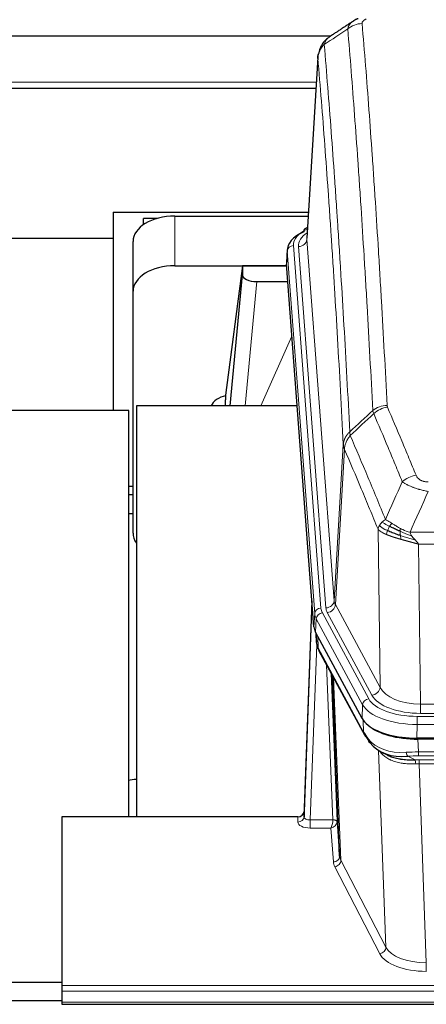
# Model space of a CAD drawing. Header units: inches. Extents: x 0 to 23760, y -13 to 16800.
# Tile 84 of 209: x 2780 to 2974, y 13548 to 14018. Entities that reach past the tile are written whole.
import ezdxf

# ---------------------------------------------------------------- set-up
doc = ezdxf.new("R2010")
doc.units = ezdxf.units.IN
doc.layers.add('254', color=7, linetype='Continuous', true_color=0xffffff)

msp = doc.modelspace()

# ---------------------------------------------------------------- linework, layer by layer
at = {"layer": '254', "color": 2, "linetype": 'Continuous', "lineweight": 25}
for p, q in [((2928.28, 14010.483), (2767.5, 14010.483)), ((2922.29, 14000.551), (2917.039, 13913.915)), ((2921.393, 13985.483), (2752.809, 13985.483)), ((2824.305, 13926.31), (2824.305, 13913.789)), ((2824.305, 13926.31), (2917.792, 13926.31)), ((2853.861, 13924.514), (2917.684, 13924.514)), ((2845.363, 13923.36), (2838.808, 13923.36)), ((2838.808, 13920.355), (2838.808, 13923.36)), ((2917.351, 13919.058), (2916.408, 13918.622)), ((2824.305, 13913.789), (2774.806, 13913.789)), ((2824.305, 13913.789), (2824.305, 13831.498)), ((2833.861, 13888.538), (2833.861, 13912.34)), ((2907.661, 13908.565), (2907.28, 13902.282)), ((2853.861, 13900.712), (2907.348, 13900.712)), ((2886.171, 13900.623), (2878.123, 13838.837)), ((2907.355, 13900.623), (2886.171, 13900.623)), ((2886.171, 13900.623), (2886.171, 13896.392)), ((2920.403, 13728.045), (2907.286, 13901.499)), ((2880.261, 13833.735), (2886.171, 13896.392)), ((2893.145, 13893.172), (2907.915, 13893.172)), ((2833.861, 13772.884), (2833.861, 13888.538)), ((2878.123, 13838.83), (2878.123, 13838.837)), ((2878.123, 13838.83), (2878.123, 13836.645)), ((2831.804, 13831.497), (2774.806, 13831.497)), ((2831.804, 13637.167), (2831.804, 13831.497)), ((2912.412, 13833.735), (2835.468, 13833.735)), ((2835.468, 13833.735), (2835.468, 13637.168)), ((2833.865, 13795.125), (2831.806, 13795.125)), ((2833.865, 13791.127), (2831.806, 13791.127)), ((2831.839, 13782.247), (2833.875, 13782.247)), ((2919.467, 13740.427), (2915.709, 13639.788)), ((2915.698, 13637.251), (2919.387, 13736.033)), ((2943.442, 13684.253), (2921.188, 13725.468)), ((2921.316, 13725.231), (2921.679, 13720.429)), ((2921.672, 13720.543), (2921.502, 13724.887)), ((2921.672, 13720.543), (2921.679, 13720.429)), ((2922.817, 13716.633), (2944.564, 13676.358)), ((2932.723, 13618.423), (2929.296, 13704.633)), ((3186.011, 13674.815), (2969.604, 13674.815)), ((3185.419, 13674.334), (2970.196, 13674.334)), ((2952.705, 13668.182), (2955.449, 13666.795)), ((2799.808, 13637.166), (2799.808, 13556.532)), ((2912.71, 13637.166), (2799.808, 13637.166)), ((2915.709, 13639.788), (2915.698, 13637.251)), ((2931.495, 13635.041), (2932.723, 13618.423)), ((2485.804, 13558.142), (2799.805, 13558.142)), ((2799.808, 13556.532), (2799.808, 13553.798)), ((2799.808, 13553.798), (2799.808, 13548.55)), ((2799.823, 13549.226), (2485.308, 13549.226)), ((2799.808, 13548.55), (2799.808, 13547.534)), ((2799.808, 13547.534), (3356.808, 13547.534))]:
    msp.add_line(p, q, dxfattribs=at)
at = {"layer": '254', "color": 110, "linetype": 'Continuous', "lineweight": 13}
for p, q in [((2922.292, 13999.929), (2917.044, 13913.34)), ((2752.809, 13988.483), (2921.566, 13988.483)), ((2853.861, 13900.712), (2853.861, 13924.514)), ((2910.66, 13910.348), (2923.771, 13736.988)), ((2913.052, 13909.913), (2926.118, 13737.14)), ((2917.044, 13913.34), (2930.11, 13740.567)), ((2907.666, 13907.778), (2907.286, 13901.499)), ((2920.777, 13734.418), (2907.666, 13907.778)), ((2893.145, 13893.172), (2887.538, 13833.736)), ((2894.95, 13833.736), (2909.891, 13867.05)), ((2930.11, 13740.567), (2934.487, 13815.243)), ((2935.043, 13812.91), (2930.691, 13738.658)), ((2952.043, 13699.115), (2951.086, 13774.765)), ((2966.405, 13773.319), (3189.21, 13773.319)), ((3185.098, 13767.575), (2970.518, 13767.575)), ((2970.518, 13767.575), (2971.486, 13691.08)), ((2930.691, 13738.658), (2952.043, 13699.115)), ((2920.403, 13728.045), (2920.777, 13734.418)), ((2921.561, 13731.84), (2921.188, 13725.468)), ((2943.735, 13690.775), (2921.561, 13731.84)), ((2924.468, 13734.697), (2946.642, 13693.631)), ((2948.168, 13695.306), (2926.816, 13734.849)), ((2921.318, 13725.227), (2921.672, 13720.543)), ((2922.239, 13723.521), (2922.458, 13717.963)), ((2921.822, 13719.571), (2918.691, 13635.72)), ((2922.458, 13717.963), (2944.205, 13677.688)), ((2929.497, 13635.806), (2926.475, 13709.858)), ((2928.602, 13705.918), (2931.495, 13635.041)), ((2929.841, 13703.623), (2933.309, 13616.412)), ((2943.442, 13684.253), (2943.735, 13690.775)), ((2971.486, 13691.08), (3184.129, 13691.08)), ((2971.486, 13686.666), (2971.486, 13691.08)), ((2969.897, 13685.242), (3185.718, 13685.242)), ((2969.897, 13681.337), (2969.897, 13685.242)), ((3184.129, 13686.666), (2971.486, 13686.666)), ((2944.205, 13677.688), (2944.028, 13683.324)), ((2969.897, 13681.337), (2969.604, 13674.815)), ((3185.718, 13681.337), (2969.897, 13681.337)), ((2970.196, 13674.334), (2970.387, 13668.243)), ((2954.794, 13574.798), (2951.358, 13668.937)), ((2965.363, 13666.149), (2968.816, 13664.404)), ((2970.387, 13666.377), (2970.387, 13668.243)), ((2970.387, 13668.243), (3185.228, 13668.243)), ((3185.228, 13666.377), (2970.387, 13666.377)), ((2970.729, 13662.569), (2970.729, 13664.435)), ((2970.729, 13664.435), (3184.886, 13664.435)), ((2970.729, 13662.569), (2974.203, 13567.394)), ((3184.886, 13662.569), (2970.729, 13662.569)), ((2912.7, 13634.719), (2912.71, 13637.166)), ((2918.691, 13635.72), (2918.691, 13631.804)), ((2918.691, 13635.72), (2929.496, 13635.72)), ((2918.691, 13631.804), (2928.533, 13631.804)), ((2929.727, 13615.656), (2928.533, 13631.804)), ((2951.885, 13571.734), (2930.4, 13613.349)), ((2933.309, 13616.412), (2954.794, 13574.798)), ((2974.203, 13567.394), (2974.203, 13563.293)), ((2799.808, 13556.532), (3356.808, 13556.532)), ((2799.808, 13553.798), (3356.808, 13553.798)), ((2799.808, 13548.55), (3356.808, 13548.55))]:
    msp.add_line(p, q, dxfattribs=at)
for centre, major_axis, ratio, start_param, end_param in [((2943.482, 14007.535), (-9.964, -0.842), 0.9013977, 4.6363308, 5.3961502), ((2934.68, 13910.722), (-24.034, 0.016), 0.461198, 5.4992389, 6.318352), ((2937.071, 13910.287), (-24.034, 0.016), 0.461198, 5.6862399, 6.318352), ((2917.665, 13915.899), (1.258, -2.724), 0.6272114, 2.6666598, 3.1415983), ((2910.66, 13907.687), (2.991, 0.226), 0.8864705, 1.5038552, 3.0222916), ((2913.052, 13913.461), (3.989, 0.302), 0.8864705, 4.6454478, 6.1638843), ((2955.441, 13825.614), (-9.987, -0.512), 0.8285973, 4.6699673, 5.4273767), ((2955.628, 13824.823), (-9.188, -3.948), 0.8056434, 4.3791539, 5.1247913), ((2969.289, 13792.361), (-9.245, -3.812), 0.7933159, 4.3962573, 5.1392153), ((2926.118, 13740.688), (3.989, 0.302), 0.8864705, 4.6454478, 6.1638843), ((2950.136, 13741.079), (20.038, 0.241), 0.4621297, 3.1708089, 3.3799603), ((2919.387, 13733.881), (0.214, 6.443), 0.0117452, 0.5090713, 1.2305416), ((2922.385, 13735.942), (2.998, -0.112), 0.4302668, 3.1576572, 3.7226285), ((2923.771, 13734.327), (2.991, 0.226), 0.8864705, 1.5038552, 3.0222916), ((2947.789, 13737.378), (24.033, 0.005), 0.4611335, 3.1763491, 3.3855005), ((2950.136, 13737.531), (24.033, 0.005), 0.4611335, 3.1763491, 3.3855005), ((2926.816, 13738.397), (3.52, 1.9), 0.8606628, 4.2773553, 5.7957917), ((2947.789, 13734.717), (-27.028, 0.171), 0.4605352, 0.0378207, 0.2469722), ((2924.468, 13732.036), (2.64, 1.425), 0.8606628, 1.1357626, 2.6541991), ((2949.467, 13700.754), (-27.538, 20.422), 0.1820481, 0.3394749, 0.3714551), ((2926.336, 13718.534), (3.52, 1.9), 0.8606628, 2.7414655, 3.1415888), ((2948.168, 13698.854), (3.52, 1.9), 0.8606628, 4.2773553, 5.7957917), ((2971.407, 13701.687), (-20.002, 0.126), 0.5302672, 0.2567917, 1.5781041), ((2946.642, 13690.97), (2.64, 1.425), 0.8606628, 1.1357626, 2.6541991), ((2969.949, 13696.339), (24.02, 0.03), 0.4619935, 3.3853572, 4.7096668), ((2971.407, 13698.139), (-24.002, 0.049), 0.477994, 0.2537759, 1.5750883), ((2969.949, 13693.678), (-27.018, 0.111), 0.4567867, 0.246464, 1.5707737), ((2948.084, 13678.258), (3.52, 1.9), 0.8606628, 2.7414655, 3.1415888), ((2970.133, 13689.626), (25.329, 12.681), 0.6929209, 3.2824386, 4.1662755), ((2971.036, 13660.809), (-27.015, 0.091), 0.2751837, 4.7373543, 4.9581852), ((2965.363, 13669.984), (-0.368, 3.983), 0.2964475, 2.0527062, 2.8396422), ((2971.036, 13656.973), (-23.017, 0.318), 0.4083138, 4.7462544, 4.9670852), ((2971.518, 13654.622), (-24.025, 0.387), 0.4081205, 4.7518285, 4.8316761), ((2968.816, 13660.568), (0.131, -3.998), 0.1099517, 2.0830946, 2.8518059), ((2971.518, 13650.787), (-20.023, 0.877), 0.5868265, 4.777515, 4.8573626), ((2912.7, 13637.342), (-3, 0.013), 0.8746179, 1.5745081, 3.1116779), ((2918.703, 13637.342), (3.004, 0.138), 0.5390598, 3.1127167, 4.683513), ((2918.703, 13634.719), (6.003, 0.008), 0.4854373, 3.1388974, 4.7096937), ((2928.533, 13634.428), (0.506, 2.997), 0.2740591, 3.694004, 5.2037138), ((2928.533, 13634.428), (2.669, 1.608), 0.8008031, 4.262859, 5.7725688), ((2928.497, 13635.775), (-1.001, 0.011), 0.9036684, 3.0924533, 3.1882188), ((2929.496, 13634.859), (1.996, -0.13), 0.4297663, 0.0674602, 1.5988341), ((2929.497, 13634.945), (1.998, 0.082), 0.4302193, 0.0160628, 1.553239), ((2928.497, 13634.914), (2.996, 0.15), 0.8842153, 6.1784612, 6.2742266), ((2929.727, 13618.28), (-2.992, -0.221), 0.8740585, 1.5062672, 3.1117425), ((2952.726, 13618.677), (-20.016, 0.121), 0.4848834, 0.0387668, 0.248091), ((2952.726, 13616.054), (-23.014, 0.002), 0.4845187, 0.0358431, 0.2451673), ((2930.4, 13615.973), (-2.666, -1.376), 0.8484453, 1.1579292, 2.76165), ((2951.885, 13574.358), (-2.666, -1.376), 0.8484453, 1.1579292, 2.76165), ((2974.209, 13574.444), (23.012, 0.004), 0.4845836, 3.3866449, 4.7120269), ((2974.209, 13577.067), (-20.013, 0.104), 0.483363, 0.2476114, 1.5729934)]:
    msp.add_ellipse(centre, major_axis=major_axis, ratio=ratio, start_param=start_param, end_param=end_param, dxfattribs=at)
at = {"layer": '254', "color": 2, "linetype": 'Continuous', "lineweight": 25}
for centre, major_axis, ratio, start_param, end_param in [((2853.861, 13912.34), (-20, 0), 0.608706, 4.712389, 6.2831853), ((2934.68, 13908.061), (-27.03, 0.194), 0.4633579, 5.502135, 6.3212481), ((2917.665, 13915.899), (1.258, -2.724), 0.6272114, 3.1415983, 4.0254232), ((2853.861, 13888.538), (-20, 0), 0.608706, 4.712389, 6.2831853), ((2893.198, 13896.416), (7.027, 0.031), 0.4617281, 3.1395348, 4.7027345), ((2881.002, 13831.656), (-10.208, 0), 0.7029015, 4.9983373, 5.9892938), ((2881.002, 13640.261), (-10.152, 515.138), 0.0020796, 5.097366, 5.10347), ((2853.861, 13772.884), (-20, 0), 0.608706, 0, 0.4035719), ((2947.424, 13728.485), (27.037, 0.006), 0.4611335, 3.1763491, 3.3855005), ((2949.467, 13700.754), (-27.174, 22.247), 0.2659535, 0.2482951, 0.2802753), ((2948.317, 13730.03), (26.161, 11.46), 0.4493681, 3.0159633, 3.1613144), ((2926.17, 13718.854), (3.584, 1.776), 0.8816114, 2.7716102, 3.1419462), ((2969.662, 13687.299), (27.023, 0.034), 0.4619935, 3.3853572, 3.670307), ((2969.662, 13687.299), (27.023, 0.034), 0.4619935, 3.670307, 4.7096668), ((2970.222, 13686.809), (27.01, 0.015), 0.4618579, 3.6271853, 4.7111791), ((2971.036, 13660.809), (-27.355, 20.182), 0.1876908, 0.3765826, 0.5974134), ((2948.084, 13678.258), (3.52, 1.9), 0.8606628, 3.1415888, 3.5094104), ((2968.34, 13657.946), (-23.434, 19.972), 0.1471226, 0.3626514, 0.5834823), ((2949.86, 13675.577), (3.195, 2.407), 0.6715965, 2.6043549, 3.391291), ((2970.133, 13689.626), (23.359, 16.381), 0.7286412, 3.1732971, 4.057134), ((2912.711, 13639.879), (3, 0.002), 0.9042699, 4.7116987, 6.2488686)]:
    msp.add_ellipse(centre, major_axis=major_axis, ratio=ratio, start_param=start_param, end_param=end_param, dxfattribs=at)
for points, degree in [([(2941.51, 14018.832), (2940.148, 14018.529), (2939.159, 14017.599)], 2), ([(2939.089, 14017.625), (2933.46, 14013.904), (2927.838, 14010.194)], 2), ([(2922.586, 13717.078), (2922.696, 13716.856), (2922.817, 13716.633)], 2), ([(2831.598, 13654.665), (2832.838, 13654.883), (2834.083, 13655.086), (2835.329, 13655.272)], 3)]:
    msp.add_open_spline(points, degree=degree, dxfattribs=at)
at = {"layer": '254', "color": 110, "linetype": 'Continuous', "lineweight": 13}
for points, knots in [([(2943.482, 14016.555), (2943.474, 14016.657), (2943.476, 14016.759), (2943.493, 14016.887), (2943.497, 14016.912), (2943.507, 14016.963), (2943.513, 14016.988), (2943.532, 14017.064), (2943.547, 14017.115), (2943.602, 14017.265), (2943.651, 14017.363), (2943.771, 14017.558), (2943.843, 14017.654), (2943.97, 14017.795), (2944.015, 14017.842), (2944.087, 14017.912), (2944.112, 14017.935), (2944.163, 14017.981), (2944.189, 14018.003), (2944.324, 14018.116), (2944.442, 14018.204), (2944.698, 14018.372), (2944.836, 14018.453), (2945.131, 14018.609), (2945.288, 14018.684), (2945.454, 14018.757)], [0, 0, 0, 0, 0.125, 0.125, 0.15625, 0.15625, 0.1875, 0.1875, 0.25, 0.25, 0.375, 0.375, 0.5, 0.5, 0.5625, 0.5625, 0.59375, 0.59375, 0.625, 0.625, 0.75, 0.75, 0.875, 0.875, 1, 1, 1, 1]), ([(2936.599, 14013.966), (2936.635, 14014.21), (2936.689, 14014.449), (2936.777, 14014.74), (2936.795, 14014.797), (2936.835, 14014.912), (2936.856, 14014.969), (2936.922, 14015.139), (2936.97, 14015.25), (2937.126, 14015.578), (2937.368, 14016), (2937.675, 14016.392), (2937.931, 14016.674), (2938.043, 14016.79), (2938.162, 14016.902), (2938.21, 14016.946), (2938.234, 14016.969), (2938.307, 14017.035), (2938.357, 14017.078), (2938.611, 14017.293), (2938.83, 14017.455), (2939.071, 14017.613), (2939.08, 14017.619), (2939.089, 14017.625)], [0, 0, 0, 0, 0.1656246, 0.1656246, 0.2070308, 0.2070308, 0.2484369, 0.2484369, 0.3312492, 0.3312492, 0.4968738, 0.6624984, 0.6624984, 0.7453108, 0.7660138, 0.7660138, 0.7867169, 0.7867169, 0.8281231, 0.8281231, 0.9937477, 0.9937477, 1, 1, 1, 1]), ([(2948.573, 13831.527), (2948.135, 13840.096), (2947.243, 13856.995), (2946.321, 13873.417), (2945.618, 13885.556), (2945.382, 13889.572), (2944.906, 13897.546), (2944.666, 13901.503), (2943.939, 13913.284), (2943.448, 13921.016), (2942.823, 13930.53), (2942.698, 13932.425), (2942.446, 13936.199), (2942.067, 13941.837), (2941.684, 13947.404), (2940.913, 13958.446), (2939.869, 13972.918), (2938.259, 13993.879), (2937.157, 14007.353), (2936.599, 14013.966)], [0, 0, 0, 0, 0.125, 0.25, 0.25, 0.3125, 0.3125, 0.375, 0.375, 0.5, 0.5, 0.53125, 0.53125, 0.5625, 0.625, 0.625, 0.75, 0.875, 1, 1, 1, 1]), ([(2943.482, 14016.555), (2944.04, 14009.935), (2945.14, 13996.445), (2946.748, 13975.46), (2947.79, 13960.971), (2948.561, 13949.917), (2948.943, 13944.343), (2949.322, 13938.698), (2949.573, 13934.92), (2949.698, 13933.023), (2950.322, 13923.498), (2950.813, 13915.757), (2951.538, 13903.961), (2951.778, 13900), (2952.254, 13892.017), (2952.49, 13887.996), (2953.192, 13875.843), (2954.113, 13859.401), (2955.003, 13842.482), (2955.441, 13833.904)], [0, 0, 0, 0, 0.125, 0.25, 0.375, 0.375, 0.4375, 0.46875, 0.46875, 0.5, 0.5, 0.625, 0.625, 0.6875, 0.6875, 0.75, 0.75, 0.875, 1, 1, 1, 1]), ([(2925.347, 14006.545), (2925.476, 14007.07), (2925.655, 14007.559), (2926.111, 14008.457), (2926.389, 14008.866), (2926.876, 14009.412), (2927.051, 14009.583), (2927.417, 14009.897), (2927.607, 14010.041), (2927.808, 14010.173)], [0, 0, 0, 0, 0.335226, 0.335226, 0.6704519, 0.6704519, 0.8380649, 0.8380649, 1, 1, 1, 1]), ([(2922.292, 13999.929), (2922.321, 14000.535), (2922.411, 14001.141), (2922.634, 14002.034), (2922.723, 14002.329), (2922.929, 14002.911), (2923.046, 14003.198), (2923.308, 14003.762), (2923.452, 14004.039), (2923.766, 14004.58), (2923.936, 14004.845), (2924.3, 14005.358), (2924.494, 14005.608), (2924.904, 14006.09), (2925.121, 14006.322), (2925.347, 14006.545)], [0, 0, 0, 0, 0.25, 0.25, 0.375, 0.375, 0.5, 0.5, 0.625, 0.625, 0.75, 0.75, 0.875, 0.875, 1, 1, 1, 1]), ([(2925.347, 14006.545), (2925.919, 13999.854), (2927.046, 13986.212), (2928.691, 13964.97), (2929.758, 13950.291), (2930.546, 13939.088), (2930.937, 13933.437), (2931.389, 13926.76), (2931.581, 13923.88), (2931.709, 13921.956), (2931.773, 13920.992), (2932.092, 13916.162), (2932.472, 13910.319), (2932.91, 13903.419), (2933.096, 13900.444), (2933.22, 13898.456), (2933.282, 13897.461), (2933.838, 13888.483), (2934.811, 13872.275), (2936.222, 13847.223), (2937.13, 13830.027), (2937.576, 13821.305)], [0, 0, 0, 0, 0.125, 0.25, 0.375, 0.375, 0.4375, 0.46875, 0.484375, 0.484375, 0.5, 0.5, 0.5625, 0.59375, 0.609375, 0.609375, 0.625, 0.625, 0.75, 0.875, 1, 1, 1, 1]), ([(2934.487, 13815.243), (2934.042, 13823.938), (2933.136, 13841.079), (2931.729, 13866.054), (2930.759, 13882.211), (2930.205, 13891.162), (2930.143, 13892.154), (2930.019, 13894.136), (2929.833, 13897.102), (2929.397, 13903.981), (2929.018, 13909.807), (2928.7, 13914.622), (2928.636, 13915.583), (2928.509, 13917.501), (2928.317, 13920.373), (2927.866, 13927.03), (2927.476, 13932.664), (2926.69, 13943.835), (2925.627, 13958.471), (2923.986, 13979.652), (2922.862, 13993.257), (2922.292, 13999.929)], [0, 0, 0, 0, 0.125, 0.25, 0.375, 0.375, 0.390625, 0.390625, 0.40625, 0.4375, 0.5, 0.5, 0.515625, 0.515625, 0.53125, 0.5625, 0.625, 0.625, 0.75, 0.875, 1, 1, 1, 1]), ([(2962.709, 13797.459), (2961.574, 13800.218), (2960.437, 13802.965), (2958.162, 13808.438), (2957.023, 13811.163), (2953.604, 13819.304), (2951.32, 13824.686), (2949.032, 13830.022)], [0, 0, 0, 0, 0.25, 0.25, 0.5, 0.5, 1, 1, 1, 1]), ([(2955.628, 13833.109), (2955.572, 13833.239), (2955.529, 13833.371), (2955.466, 13833.636), (2955.448, 13833.769), (2955.441, 13833.904)], [0, 0, 0, 0, 0.5, 0.5, 1, 1, 1, 1]), ([(2955.628, 13833.109), (2957.914, 13827.768), (2960.195, 13822.381), (2963.61, 13814.233), (2964.748, 13811.506), (2967.02, 13806.028), (2968.155, 13803.278), (2969.289, 13800.517)], [0, 0, 0, 0, 0.5, 0.5, 0.75, 0.75, 1, 1, 1, 1]), ([(2934.487, 13815.243), (2934.488, 13815.258), (2934.49, 13815.288), (2934.493, 13815.333), (2934.496, 13815.378), (2934.5, 13815.423), (2934.503, 13815.467), (2934.507, 13815.512), (2934.512, 13815.557), (2934.516, 13815.602), (2934.521, 13815.647), (2934.526, 13815.691), (2934.532, 13815.736), (2934.537, 13815.781), (2934.543, 13815.825), (2934.549, 13815.87), (2934.556, 13815.914), (2934.562, 13815.959), (2934.569, 13816.004), (2934.576, 13816.048), (2934.583, 13816.093), (2934.591, 13816.137), (2934.599, 13816.181), (2934.607, 13816.226), (2934.615, 13816.27), (2934.624, 13816.315), (2934.633, 13816.359), (2934.642, 13816.403), (2934.651, 13816.447), (2934.661, 13816.492), (2934.671, 13816.536), (2934.681, 13816.58), (2934.691, 13816.624), (2934.702, 13816.668), (2934.713, 13816.712), (2934.724, 13816.756), (2934.735, 13816.8), (2934.747, 13816.843), (2934.759, 13816.887), (2934.771, 13816.931), (2934.783, 13816.975), (2934.796, 13817.018), (2934.809, 13817.062), (2934.822, 13817.105), (2934.835, 13817.149), (2934.849, 13817.192), (2934.863, 13817.236), (2934.877, 13817.279), (2934.891, 13817.322), (2934.906, 13817.365), (2934.921, 13817.409), (2934.936, 13817.452), (2934.951, 13817.495), (2934.967, 13817.538), (2934.982, 13817.58), (2934.998, 13817.623), (2935.015, 13817.666), (2935.031, 13817.709), (2935.048, 13817.751), (2935.065, 13817.794), (2935.082, 13817.836), (2935.1, 13817.879), (2935.117, 13817.921), (2935.135, 13817.963), (2935.153, 13818.005), (2935.172, 13818.048), (2935.191, 13818.09), (2935.209, 13818.132), (2935.229, 13818.173), (2935.248, 13818.215), (2935.268, 13818.257), (2935.287, 13818.299), (2935.307, 13818.34), (2935.328, 13818.382), (2935.348, 13818.423), (2935.369, 13818.464), (2935.396, 13818.517), (2935.43, 13818.583), (2935.471, 13818.659), (2935.512, 13818.736), (2935.555, 13818.812), (2935.598, 13818.888), (2935.642, 13818.963), (2935.687, 13819.039), (2935.733, 13819.114), (2935.779, 13819.188), (2935.826, 13819.262), (2935.874, 13819.336), (2935.923, 13819.41), (2935.972, 13819.483), (2936.022, 13819.556), (2936.073, 13819.629), (2936.125, 13819.701), (2936.177, 13819.772), (2936.23, 13819.844), (2936.284, 13819.915), (2936.339, 13819.985), (2936.394, 13820.055), (2936.45, 13820.125), (2936.507, 13820.195), (2936.565, 13820.264), (2936.623, 13820.332), (2936.682, 13820.4), (2936.741, 13820.468), (2936.802, 13820.535), (2936.863, 13820.602), (2936.924, 13820.668), (2936.986, 13820.734), (2937.049, 13820.799), (2937.113, 13820.864), (2937.177, 13820.929), (2937.242, 13820.993), (2937.308, 13821.056), (2937.374, 13821.119), (2937.441, 13821.182), (2937.508, 13821.244), (2937.554, 13821.285), (2937.576, 13821.305)], [0, 0, 0, 0, 0.0066687, 0.0133374, 0.0200061, 0.0266746, 0.0333432, 0.0400116, 0.0466801, 0.0533484, 0.0600168, 0.066685, 0.0733532, 0.0800214, 0.0866895, 0.0933575, 0.1000255, 0.1066935, 0.1133614, 0.1200292, 0.126697, 0.1333647, 0.1400324, 0.1467001, 0.1533676, 0.1600352, 0.1667026, 0.1733701, 0.1800374, 0.1867047, 0.193372, 0.2000392, 0.2067064, 0.2133735, 0.2200405, 0.2267075, 0.2333745, 0.2400414, 0.2467082, 0.253375, 0.2600418, 0.2667085, 0.2733751, 0.2800417, 0.2867082, 0.2933747, 0.3000412, 0.3067075, 0.3133739, 0.3200401, 0.3267064, 0.3333725, 0.3400387, 0.3467047, 0.3533708, 0.3600367, 0.3667026, 0.3733685, 0.3800343, 0.3867001, 0.3933658, 0.4000315, 0.4066971, 0.4133626, 0.4200281, 0.4266936, 0.433359, 0.4400243, 0.4466896, 0.4533549, 0.4600201, 0.4666852, 0.4733503, 0.4800154, 0.4866804, 0.4933453, 0.5000102, 0.5125098, 0.5250093, 0.5375088, 0.5500082, 0.5625077, 0.5750071, 0.5875066, 0.600006, 0.6125054, 0.6250049, 0.6375043, 0.6500037, 0.6625032, 0.6750026, 0.6875021, 0.7000016, 0.7125011, 0.7250006, 0.7375001, 0.7499997, 0.7624993, 0.7749989, 0.7874985, 0.7999982, 0.812498, 0.8249977, 0.8374975, 0.8499974, 0.8624973, 0.8749972, 0.8874972, 0.8999973, 0.9124974, 0.9249976, 0.9374978, 0.9499981, 0.9624985, 0.9749989, 0.9874994, 1, 1, 1, 1]), ([(2937.788, 13819.568), (2937.713, 13819.862), (2937.671, 13820.164), (2937.613, 13820.754), (2937.597, 13821.042), (2937.576, 13821.305)], [0, 0, 0, 0, 0.5, 0.5, 1, 1, 1, 1]), ([(2935.043, 13812.91), (2935.065, 13813.493), (2935.142, 13814.081), (2935.406, 13815.247), (2935.592, 13815.826), (2936.063, 13816.958), (2936.348, 13817.511), (2937.007, 13818.574), (2937.38, 13819.085), (2937.788, 13819.568)], [0, 0, 0, 0, 0.25, 0.25, 0.5, 0.5, 0.75, 0.75, 1, 1, 1, 1]), ([(2937.788, 13819.568), (2940.611, 13813.013), (2943.426, 13806.389), (2947.64, 13796.349), (2949.043, 13792.985), (2951.845, 13786.224), (2953.244, 13782.826), (2954.642, 13779.411)], [0, 0, 0, 0, 0.5, 0.5, 0.75, 0.75, 1, 1, 1, 1]), ([(2935.043, 13812.91), (2935.038, 13812.922), (2935.028, 13812.948), (2935.013, 13812.986), (2934.998, 13813.025), (2934.982, 13813.064), (2934.967, 13813.104), (2934.952, 13813.145), (2934.936, 13813.186), (2934.921, 13813.228), (2934.906, 13813.27), (2934.89, 13813.313), (2934.875, 13813.357), (2934.859, 13813.402), (2934.844, 13813.447), (2934.829, 13813.492), (2934.814, 13813.538), (2934.799, 13813.585), (2934.784, 13813.633), (2934.769, 13813.681), (2934.755, 13813.73), (2934.74, 13813.779), (2934.726, 13813.829), (2934.712, 13813.879), (2934.698, 13813.931), (2934.684, 13813.982), (2934.671, 13814.035), (2934.65, 13814.119), (2934.624, 13814.231), (2934.596, 13814.369), (2934.572, 13814.496), (2934.553, 13814.613), (2934.537, 13814.72), (2934.524, 13814.817), (2934.514, 13814.904), (2934.506, 13814.981), (2934.5, 13815.048), (2934.496, 13815.105), (2934.492, 13815.152), (2934.49, 13815.189), (2934.488, 13815.216), (2934.487, 13815.233), (2934.487, 13815.241), (2934.487, 13815.243)], [0, 0, 0, 0, 0.0155037, 0.0313049, 0.0474035, 0.0637997, 0.0804935, 0.097485, 0.1147743, 0.1323613, 0.1502462, 0.1684289, 0.1869096, 0.2056883, 0.224765, 0.2441397, 0.2638126, 0.2837835, 0.3040527, 0.32462, 0.3454856, 0.3666494, 0.3881116, 0.409872, 0.4319308, 0.454288, 0.4769435, 0.4998975, 0.5635611, 0.6228928, 0.6778927, 0.7285606, 0.7748966, 0.8169007, 0.8545729, 0.8879131, 0.9169214, 0.9415977, 0.9619421, 0.9779545, 0.989635, 0.9969835, 1, 1, 1, 1]), ([(2951.086, 13774.765), (2949.755, 13778.006), (2948.423, 13781.231), (2945.755, 13787.651), (2944.419, 13790.846), (2940.409, 13800.382), (2937.729, 13806.677), (2935.043, 13812.91)], [0, 0, 0, 0, 0.25, 0.25, 0.5, 0.5, 1, 1, 1, 1]), ([(2975.136, 13792.799), (2974.802, 13792.859), (2974.468, 13792.923), (2973.805, 13793.056), (2973.477, 13793.126), (2972.501, 13793.343), (2971.864, 13793.499), (2971.161, 13793.688), (2971.083, 13793.709), (2970.928, 13793.752), (2970.85, 13793.774), (2970.619, 13793.839), (2970.466, 13793.883), (2970.011, 13794.016), (2969.416, 13794.199), (2968.844, 13794.391), (2968.422, 13794.538), (2968.214, 13794.612), (2968.008, 13794.688), (2967.872, 13794.738), (2967.804, 13794.764), (2967.199, 13794.994), (2966.691, 13795.204), (2965.971, 13795.528), (2965.739, 13795.637), (2965.4, 13795.803), (2965.289, 13795.859), (2965.071, 13795.971), (2964.963, 13796.027), (2964.436, 13796.309), (2964.048, 13796.536), (2963.333, 13796.995), (2963.007, 13797.226), (2962.709, 13797.459)], [0, 0, 0, 0, 0.0625, 0.0625, 0.125, 0.125, 0.25, 0.25, 0.265625, 0.265625, 0.28125, 0.28125, 0.3125, 0.3125, 0.375, 0.4375, 0.4375, 0.46875, 0.484375, 0.484375, 0.5, 0.5, 0.625, 0.625, 0.6875, 0.6875, 0.71875, 0.71875, 0.75, 0.75, 0.875, 0.875, 1, 1, 1, 1]), ([(2975.136, 13797.362), (2974.954, 13797.362), (2974.771, 13797.367), (2974.408, 13797.386), (2974.228, 13797.4), (2973.872, 13797.438), (2973.697, 13797.462), (2973.35, 13797.52), (2973.179, 13797.555), (2972.968, 13797.605), (2972.926, 13797.615), (2972.843, 13797.637), (2972.718, 13797.67), (2972.597, 13797.705), (2972.358, 13797.78), (2972.05, 13797.889), (2971.763, 13798.016), (2971.59, 13798.101), (2971.555, 13798.119), (2971.487, 13798.154), (2971.454, 13798.172), (2971.354, 13798.226), (2971.289, 13798.263), (2971.099, 13798.376), (2970.98, 13798.454), (2970.753, 13798.617), (2970.646, 13798.701), (2970.443, 13798.874), (2970.348, 13798.962), (2970.235, 13799.076), (2970.213, 13799.099), (2970.169, 13799.146), (2970.147, 13799.169), (2970.083, 13799.239), (2970.042, 13799.286), (2969.924, 13799.427), (2969.85, 13799.523), (2969.713, 13799.716), (2969.65, 13799.814), (2969.473, 13800.111), (2969.373, 13800.312), (2969.289, 13800.517)], [0, 0, 0, 0, 0.0625, 0.0625, 0.125, 0.125, 0.1875, 0.1875, 0.25, 0.25, 0.265625, 0.265625, 0.28125, 0.3125, 0.3125, 0.375, 0.4375, 0.4375, 0.453125, 0.453125, 0.46875, 0.46875, 0.5, 0.5, 0.5625, 0.5625, 0.625, 0.625, 0.6875, 0.6875, 0.703125, 0.703125, 0.71875, 0.71875, 0.75, 0.75, 0.8125, 0.8125, 0.875, 0.875, 1, 1, 1, 1]), ([(2951.725, 13776.478), (2951.881, 13776.753), (2952.061, 13777.025), (2952.465, 13777.556), (2952.69, 13777.815), (2952.935, 13778.066)], [0, 0, 0, 0, 0.5, 0.5, 1, 1, 1, 1]), ([(2952.935, 13778.066), (2953.181, 13778.31), (2953.448, 13778.546), (2954.018, 13778.996), (2954.322, 13779.21), (2954.642, 13779.411)], [0, 0, 0, 0, 0.5, 0.5, 1, 1, 1, 1]), ([(2956.593, 13776.135), (2956.222, 13776.323), (2955.865, 13776.506), (2954.505, 13777.211), (2953.634, 13777.684), (2952.935, 13778.066)], [0, 0, 0, 0, 0.25, 0.25, 1, 1, 1, 1]), ([(2957.818, 13777.516), (2957.519, 13777.709), (2957.228, 13777.898), (2956.102, 13778.618), (2955.335, 13779.084), (2954.642, 13779.411)], [0, 0, 0, 0, 0.25, 0.25, 1, 1, 1, 1]), ([(2951.086, 13774.765), (2951.143, 13775.051), (2951.225, 13775.338), (2951.438, 13775.911), (2951.57, 13776.196), (2951.725, 13776.478)], [0, 0, 0, 0, 0.5, 0.5, 1, 1, 1, 1]), ([(2955.117, 13772.217), (2955.106, 13772.222), (2955.083, 13772.231), (2955.048, 13772.246), (2955.012, 13772.261), (2954.976, 13772.277), (2954.94, 13772.292), (2954.904, 13772.308), (2954.867, 13772.324), (2954.829, 13772.34), (2954.792, 13772.357), (2954.754, 13772.373), (2954.715, 13772.39), (2954.676, 13772.407), (2954.637, 13772.425), (2954.598, 13772.442), (2954.558, 13772.46), (2954.518, 13772.478), (2954.477, 13772.497), (2954.437, 13772.515), (2954.396, 13772.534), (2954.354, 13772.553), (2954.313, 13772.572), (2954.271, 13772.592), (2954.229, 13772.611), (2954.186, 13772.631), (2954.144, 13772.651), (2954.101, 13772.672), (2954.057, 13772.693), (2954.014, 13772.713), (2953.97, 13772.735), (2953.926, 13772.756), (2953.882, 13772.778), (2953.838, 13772.8), (2953.794, 13772.822), (2953.749, 13772.844), (2953.704, 13772.867), (2953.659, 13772.89), (2953.614, 13772.913), (2953.569, 13772.936), (2953.523, 13772.96), (2953.478, 13772.984), (2953.432, 13773.008), (2953.387, 13773.033), (2953.341, 13773.058), (2953.295, 13773.083), (2953.249, 13773.108), (2953.203, 13773.133), (2953.157, 13773.159), (2953.11, 13773.185), (2953.064, 13773.211), (2953.018, 13773.238), (2952.972, 13773.265), (2952.925, 13773.292), (2952.879, 13773.319), (2952.833, 13773.347), (2952.787, 13773.375), (2952.741, 13773.403), (2952.695, 13773.432), (2952.649, 13773.461), (2952.603, 13773.49), (2952.557, 13773.519), (2952.511, 13773.549), (2952.466, 13773.578), (2952.42, 13773.609), (2952.375, 13773.639), (2952.33, 13773.67), (2952.285, 13773.701), (2952.24, 13773.732), (2952.195, 13773.764), (2952.151, 13773.796), (2952.107, 13773.828), (2952.063, 13773.86), (2952.019, 13773.893), (2951.976, 13773.926), (2951.933, 13773.959), (2951.89, 13773.993), (2951.847, 13774.027), (2951.805, 13774.061), (2951.763, 13774.095), (2951.722, 13774.13), (2951.681, 13774.165), (2951.64, 13774.2), (2951.6, 13774.236), (2951.56, 13774.272), (2951.52, 13774.308), (2951.481, 13774.344), (2951.443, 13774.381), (2951.404, 13774.418), (2951.367, 13774.456), (2951.33, 13774.493), (2951.293, 13774.531), (2951.257, 13774.57), (2951.222, 13774.608), (2951.187, 13774.647), (2951.152, 13774.686), (2951.119, 13774.725), (2951.097, 13774.752), (2951.086, 13774.765)], [0, 0, 0, 0, 0.0060657, 0.012223, 0.0184718, 0.0248123, 0.0312443, 0.0377679, 0.0443831, 0.0510899, 0.0578883, 0.0647782, 0.0717598, 0.0788329, 0.0859977, 0.093254, 0.1006019, 0.1080414, 0.1155725, 0.1231952, 0.1309095, 0.1387154, 0.1466129, 0.1546019, 0.1626826, 0.1708549, 0.1791188, 0.1874742, 0.1959213, 0.20446, 0.2130903, 0.2218121, 0.2306256, 0.2395307, 0.2485274, 0.2576156, 0.2667955, 0.276067, 0.2854301, 0.2948848, 0.3044311, 0.314069, 0.3237985, 0.3336196, 0.3435324, 0.3535367, 0.3636326, 0.3738202, 0.3840993, 0.3944701, 0.4049324, 0.4154864, 0.426132, 0.4368691, 0.4476979, 0.4586183, 0.4696303, 0.480734, 0.4919292, 0.503216, 0.5145945, 0.5260645, 0.5376262, 0.5492795, 0.5610244, 0.5728609, 0.584789, 0.5968087, 0.60892, 0.621123, 0.6334175, 0.6458037, 0.6582815, 0.6708509, 0.6835119, 0.6962645, 0.7091087, 0.7220445, 0.735072, 0.748191, 0.7614017, 0.774704, 0.7880979, 0.8015834, 0.8151605, 0.8288293, 0.8425896, 0.8564416, 0.8703852, 0.8844204, 0.8985472, 0.9127656, 0.9270756, 0.9414773, 0.9559705, 0.9705554, 0.9852319, 1, 1, 1, 1]), ([(2955.608, 13774.062), (2955.173, 13774.266), (2954.763, 13774.47), (2953.233, 13775.286), (2952.337, 13775.894), (2951.725, 13776.478)], [0, 0, 0, 0, 0.25, 0.25, 1, 1, 1, 1]), ([(2955.117, 13772.217), (2955.153, 13772.397), (2955.196, 13772.602), (2955.301, 13773.048), (2955.364, 13773.29), (2955.49, 13773.712), (2955.546, 13773.886), (2955.608, 13774.062)], [0, 0, 0, 0, 0.375, 0.375, 0.75, 0.75, 1, 1, 1, 1]), ([(2955.608, 13774.062), (2955.638, 13774.151), (2955.671, 13774.24), (2955.805, 13774.597), (2955.918, 13774.868), (2956.168, 13775.396), (2956.304, 13775.654), (2956.495, 13775.978), (2956.544, 13776.058), (2956.593, 13776.135)], [0, 0, 0, 0, 0.125, 0.125, 0.5, 0.5, 0.875, 0.875, 1, 1, 1, 1]), ([(2956.593, 13776.135), (2956.692, 13776.291), (2956.793, 13776.438), (2957.05, 13776.782), (2957.208, 13776.966), (2957.518, 13777.282), (2957.672, 13777.414), (2957.818, 13777.516)], [0, 0, 0, 0, 0.25, 0.25, 0.625, 0.625, 1, 1, 1, 1]), ([(2961.787, 13775.108), (2961.607, 13775.204), (2961.428, 13775.301), (2960.721, 13775.696), (2960.206, 13776.002), (2959.212, 13776.616), (2958.733, 13776.923), (2958.119, 13777.321), (2957.967, 13777.419), (2957.818, 13777.516)], [0, 0, 0, 0, 0.125, 0.125, 0.5, 0.5, 0.875, 0.875, 1, 1, 1, 1]), ([(2961.637, 13773.738), (2961.635, 13773.894), (2961.637, 13774.041), (2961.65, 13774.385), (2961.666, 13774.568), (2961.714, 13774.881), (2961.747, 13775.01), (2961.787, 13775.108)], [0, 0, 0, 0, 0.25, 0.25, 0.625, 0.625, 1, 1, 1, 1]), ([(2967.276, 13771.421), (2965.865, 13771.943), (2964.429, 13772.526), (2962.558, 13773.331), (2962.094, 13773.534), (2961.637, 13773.738)], [0, 0, 0, 0, 0.75, 0.75, 1, 1, 1, 1]), ([(2961.805, 13771.678), (2961.793, 13771.765), (2961.782, 13771.853), (2961.737, 13772.206), (2961.708, 13772.474), (2961.664, 13773), (2961.649, 13773.257), (2961.639, 13773.581), (2961.638, 13773.661), (2961.637, 13773.738)], [0, 0, 0, 0, 0.125, 0.125, 0.5, 0.5, 0.875, 0.875, 1, 1, 1, 1]), ([(2966.405, 13773.319), (2965.185, 13773.585), (2964.008, 13774.027), (2962.515, 13774.731), (2962.147, 13774.916), (2961.787, 13775.108)], [0, 0, 0, 0, 0.75, 0.75, 1, 1, 1, 1]), ([(2967.276, 13771.421), (2967.157, 13771.578), (2967.047, 13771.736), (2966.799, 13772.13), (2966.674, 13772.367), (2966.487, 13772.842), (2966.426, 13773.08), (2966.405, 13773.319)], [0, 0, 0, 0, 0.25, 0.25, 0.625, 0.625, 1, 1, 1, 1]), ([(2962.12, 13769.885), (2962.098, 13769.891), (2962.054, 13769.904), (2961.988, 13769.922), (2961.922, 13769.941), (2961.856, 13769.96), (2961.79, 13769.979), (2961.724, 13769.998), (2961.658, 13770.017), (2961.592, 13770.036), (2961.525, 13770.055), (2961.459, 13770.074), (2961.392, 13770.093), (2961.326, 13770.113), (2961.259, 13770.132), (2961.193, 13770.151), (2961.126, 13770.171), (2961.059, 13770.19), (2960.993, 13770.209), (2960.926, 13770.229), (2960.859, 13770.249), (2960.792, 13770.268), (2960.725, 13770.288), (2960.658, 13770.308), (2960.592, 13770.327), (2960.525, 13770.347), (2960.458, 13770.367), (2960.391, 13770.387), (2960.324, 13770.407), (2960.256, 13770.427), (2960.189, 13770.448), (2960.122, 13770.468), (2960.055, 13770.488), (2959.988, 13770.508), (2959.921, 13770.529), (2959.854, 13770.549), (2959.787, 13770.57), (2959.72, 13770.59), (2959.653, 13770.611), (2959.586, 13770.631), (2959.518, 13770.652), (2959.451, 13770.673), (2959.384, 13770.694), (2959.317, 13770.715), (2959.25, 13770.736), (2959.183, 13770.757), (2959.116, 13770.778), (2959.049, 13770.799), (2958.982, 13770.82), (2958.915, 13770.841), (2958.848, 13770.863), (2958.782, 13770.884), (2958.715, 13770.906), (2958.648, 13770.927), (2958.581, 13770.949), (2958.514, 13770.97), (2958.448, 13770.992), (2958.381, 13771.014), (2958.315, 13771.036), (2958.248, 13771.058), (2958.182, 13771.08), (2958.115, 13771.102), (2958.049, 13771.124), (2957.983, 13771.146), (2957.917, 13771.168), (2957.851, 13771.191), (2957.784, 13771.213), (2957.719, 13771.235), (2957.653, 13771.258), (2957.587, 13771.281), (2957.521, 13771.303), (2957.456, 13771.326), (2957.39, 13771.349), (2957.325, 13771.372), (2957.259, 13771.395), (2957.194, 13771.418), (2957.129, 13771.441), (2957.064, 13771.464), (2956.999, 13771.487), (2956.934, 13771.51), (2956.869, 13771.534), (2956.805, 13771.557), (2956.74, 13771.581), (2956.676, 13771.604), (2956.612, 13771.628), (2956.548, 13771.651), (2956.484, 13771.675), (2956.42, 13771.699), (2956.356, 13771.723), (2956.293, 13771.747), (2956.229, 13771.771), (2956.166, 13771.795), (2956.103, 13771.819), (2956.04, 13771.844), (2955.977, 13771.868), (2955.915, 13771.892), (2955.852, 13771.917), (2955.79, 13771.942), (2955.728, 13771.966), (2955.666, 13771.991), (2955.604, 13772.016), (2955.543, 13772.041), (2955.481, 13772.066), (2955.42, 13772.091), (2955.359, 13772.116), (2955.298, 13772.141), (2955.238, 13772.166), (2955.177, 13772.191), (2955.137, 13772.208), (2955.117, 13772.217)], [0, 0, 0, 0, 0.0082024, 0.0164263, 0.0246716, 0.0329384, 0.0412265, 0.0495362, 0.0578672, 0.0662198, 0.0745938, 0.0829892, 0.0914062, 0.0998446, 0.1083045, 0.1167859, 0.1252887, 0.1338131, 0.1423589, 0.1509263, 0.1595151, 0.1681255, 0.1767574, 0.1854108, 0.1940858, 0.2027822, 0.2115002, 0.2202398, 0.2290008, 0.2377835, 0.2465876, 0.2554134, 0.2642606, 0.2731295, 0.2820199, 0.2909319, 0.2998654, 0.3088206, 0.3177973, 0.3267956, 0.3358154, 0.3448569, 0.35392, 0.3630047, 0.3721109, 0.3812388, 0.3903883, 0.3995594, 0.4087522, 0.4179665, 0.4272025, 0.4364601, 0.4457393, 0.4550402, 0.4643627, 0.4737069, 0.4830727, 0.4924601, 0.5018692, 0.5113, 0.5207524, 0.5302265, 0.5397222, 0.5492397, 0.5587788, 0.5683395, 0.577922, 0.5875261, 0.5971519, 0.6067994, 0.6164686, 0.6261595, 0.6358721, 0.6456064, 0.6553624, 0.6651401, 0.6749395, 0.6847606, 0.6946034, 0.704468, 0.7143542, 0.7242622, 0.734192, 0.7441434, 0.7541166, 0.7641115, 0.7741282, 0.7841666, 0.7942268, 0.8043087, 0.8144123, 0.8245377, 0.8346848, 0.8448538, 0.8550444, 0.8652568, 0.875491, 0.885747, 0.8960247, 0.9063242, 0.9166455, 0.9269886, 0.9373534, 0.9477401, 0.9581485, 0.9685787, 0.9790306, 0.9895044, 1, 1, 1, 1]), ([(2962.12, 13769.885), (2962.087, 13770.056), (2962.048, 13770.253), (2961.966, 13770.685), (2961.923, 13770.92), (2961.856, 13771.333), (2961.83, 13771.504), (2961.805, 13771.678)], [0, 0, 0, 0, 0.375, 0.375, 0.75, 0.75, 1, 1, 1, 1]), ([(2968.947, 13769.523), (2967.174, 13770.027), (2965.345, 13770.558), (2962.971, 13771.299), (2962.383, 13771.487), (2961.805, 13771.678)], [0, 0, 0, 0, 0.75, 0.75, 1, 1, 1, 1]), ([(2970.518, 13767.575), (2970.496, 13767.582), (2970.451, 13767.594), (2970.385, 13767.613), (2970.318, 13767.632), (2970.252, 13767.651), (2970.185, 13767.67), (2970.118, 13767.689), (2970.051, 13767.708), (2969.984, 13767.726), (2969.917, 13767.745), (2969.85, 13767.764), (2969.782, 13767.783), (2969.715, 13767.802), (2969.647, 13767.821), (2969.579, 13767.84), (2969.512, 13767.859), (2969.444, 13767.878), (2969.376, 13767.897), (2969.308, 13767.916), (2969.24, 13767.935), (2969.171, 13767.953), (2969.103, 13767.972), (2969.034, 13767.991), (2968.966, 13768.01), (2968.897, 13768.029), (2968.828, 13768.048), (2968.76, 13768.067), (2968.691, 13768.086), (2968.622, 13768.105), (2968.553, 13768.124), (2968.484, 13768.143), (2968.414, 13768.162), (2968.345, 13768.181), (2968.276, 13768.2), (2968.206, 13768.219), (2968.136, 13768.238), (2968.067, 13768.257), (2967.997, 13768.276), (2967.927, 13768.295), (2967.857, 13768.314), (2967.787, 13768.333), (2967.717, 13768.352), (2967.647, 13768.371), (2967.577, 13768.39), (2967.507, 13768.41), (2967.436, 13768.429), (2967.366, 13768.448), (2967.295, 13768.467), (2967.225, 13768.486), (2967.154, 13768.505), (2967.084, 13768.524), (2967.013, 13768.544), (2966.942, 13768.563), (2966.871, 13768.582), (2966.8, 13768.601), (2966.729, 13768.62), (2966.658, 13768.64), (2966.587, 13768.659), (2966.516, 13768.678), (2966.445, 13768.697), (2966.374, 13768.717), (2966.302, 13768.736), (2966.231, 13768.755), (2966.159, 13768.774), (2966.088, 13768.794), (2966.016, 13768.813), (2965.945, 13768.833), (2965.873, 13768.852), (2965.802, 13768.871), (2965.73, 13768.891), (2965.658, 13768.91), (2965.586, 13768.93), (2965.515, 13768.949), (2965.443, 13768.968), (2965.371, 13768.988), (2965.299, 13769.007), (2965.227, 13769.027), (2965.155, 13769.047), (2965.083, 13769.066), (2965.011, 13769.086), (2964.939, 13769.105), (2964.867, 13769.125), (2964.795, 13769.144), (2964.722, 13769.164), (2964.65, 13769.184), (2964.578, 13769.203), (2964.506, 13769.223), (2964.433, 13769.243), (2964.361, 13769.263), (2964.289, 13769.282), (2964.217, 13769.302), (2964.144, 13769.322), (2964.072, 13769.342), (2964, 13769.362), (2963.927, 13769.381), (2963.855, 13769.401), (2963.783, 13769.421), (2963.71, 13769.441), (2963.638, 13769.461), (2963.565, 13769.481), (2963.493, 13769.501), (2963.421, 13769.521), (2963.348, 13769.541), (2963.276, 13769.561), (2963.204, 13769.581), (2963.131, 13769.601), (2963.059, 13769.621), (2962.987, 13769.642), (2962.914, 13769.662), (2962.842, 13769.682), (2962.77, 13769.702), (2962.697, 13769.722), (2962.625, 13769.743), (2962.553, 13769.763), (2962.481, 13769.783), (2962.409, 13769.803), (2962.336, 13769.824), (2962.264, 13769.844), (2962.192, 13769.865), (2962.144, 13769.878), (2962.12, 13769.885)], [0, 0, 0, 0, 0.007775, 0.0155603, 0.0233558, 0.0311618, 0.038978, 0.0468046, 0.0546416, 0.0624889, 0.0703466, 0.0782147, 0.0860931, 0.093982, 0.1018813, 0.109791, 0.1177112, 0.1256417, 0.1335828, 0.1415343, 0.1494962, 0.1574687, 0.1654516, 0.173445, 0.1814489, 0.1894634, 0.1974883, 0.2055238, 0.2135699, 0.2216264, 0.2296936, 0.2377713, 0.2458596, 0.2539585, 0.2620679, 0.270188, 0.2783187, 0.28646, 0.2946119, 0.3027745, 0.3109477, 0.3191316, 0.3273261, 0.3355314, 0.3437472, 0.3519738, 0.3602111, 0.3684591, 0.3767178, 0.3849872, 0.3932673, 0.4015582, 0.4098598, 0.4181722, 0.4264954, 0.4348293, 0.443174, 0.4515295, 0.4598958, 0.4682728, 0.4766607, 0.4850594, 0.493469, 0.5018893, 0.5103206, 0.5187626, 0.5272155, 0.5356793, 0.544154, 0.5526395, 0.561136, 0.5696433, 0.5781615, 0.5866906, 0.5952307, 0.6037817, 0.6123436, 0.6209165, 0.6295003, 0.638095, 0.6467007, 0.6553174, 0.6639451, 0.6725838, 0.6812334, 0.6898941, 0.6985657, 0.7072484, 0.7159421, 0.7246468, 0.7333625, 0.7420893, 0.7508272, 0.759576, 0.768336, 0.777107, 0.7858891, 0.7946823, 0.8034866, 0.812302, 0.8211284, 0.829966, 0.8388147, 0.8476746, 0.8565455, 0.8654276, 0.8743209, 0.8832252, 0.8921408, 0.9010675, 0.9100054, 0.9189544, 0.9279147, 0.9368861, 0.9458688, 0.9548626, 0.9638676, 0.9728839, 0.9819114, 0.9909501, 1, 1, 1, 1]), ([(2968.947, 13769.523), (2968.873, 13769.603), (2968.799, 13769.683), (2968.503, 13770.001), (2968.281, 13770.238), (2967.854, 13770.712), (2967.649, 13770.948), (2967.396, 13771.263), (2967.335, 13771.342), (2967.276, 13771.421)], [0, 0, 0, 0, 0.125, 0.125, 0.5, 0.5, 0.875, 0.875, 1, 1, 1, 1]), ([(2970.518, 13767.575), (2970.365, 13767.824), (2970.189, 13768.07), (2969.806, 13768.56), (2969.599, 13768.802), (2969.241, 13769.204), (2969.094, 13769.364), (2968.947, 13769.523)], [0, 0, 0, 0, 0.375, 0.375, 0.75, 0.75, 1, 1, 1, 1]), ([(2969.135, 13662.54), (2968.646, 13662.52), (2968.162, 13662.507), (2967.203, 13662.498), (2966.727, 13662.502), (2965.785, 13662.528), (2965.318, 13662.55), (2964.393, 13662.615), (2963.934, 13662.657), (2963.253, 13662.736), (2963.027, 13662.765), (2962.689, 13662.813), (2962.577, 13662.83), (2962.354, 13662.865), (2962.243, 13662.883), (2961.691, 13662.976), (2961.26, 13663.061), (2960.417, 13663.252), (2959.592, 13663.464), (2958.806, 13663.718), (2958.04, 13663.994), (2957.666, 13664.143), (2957.257, 13664.323), (2957.212, 13664.343), (2957.122, 13664.384), (2957.077, 13664.405), (2956.942, 13664.467), (2956.676, 13664.592), (2956.418, 13664.723), (2955.914, 13664.99), (2955.591, 13665.177), (2954.975, 13665.568), (2954.68, 13665.771), (2954.12, 13666.193), (2953.854, 13666.411), (2953.476, 13666.75), (2953.353, 13666.864), (2953.175, 13667.039), (2953.117, 13667.098), (2953.001, 13667.216), (2952.945, 13667.275), (2952.667, 13667.573), (2952.462, 13667.816), (2952.084, 13668.309), (2951.911, 13668.559), (2951.756, 13668.811)], [0, 0, 0, 0, 0.0625, 0.0625, 0.125, 0.125, 0.1875, 0.1875, 0.25, 0.25, 0.28125, 0.28125, 0.296875, 0.296875, 0.3125, 0.3125, 0.375, 0.375, 0.4375, 0.5, 0.5, 0.5625, 0.5625, 0.5703125, 0.5703125, 0.578125, 0.578125, 0.59375, 0.625, 0.625, 0.6875, 0.6875, 0.75, 0.75, 0.8125, 0.8125, 0.84375, 0.84375, 0.859375, 0.859375, 0.875, 0.875, 0.9375, 0.9375, 1, 1, 1, 1])]:
    msp.add_open_spline(points, degree=3, knots=knots, dxfattribs=at)
for points in [[(2936.599, 14013.966), (2932.847, 14011.49), (2929.096, 14009.016), (2925.347, 14006.545)], [(2937.576, 13821.305), (2941.241, 13824.714), (2944.907, 13828.121), (2948.573, 13831.527)], [(2949.032, 13830.022), (2945.283, 13826.538), (2941.536, 13823.054), (2937.788, 13819.568)], [(2949.032, 13830.022), (2948.919, 13830.28), (2948.731, 13830.789), (2948.614, 13831.284), (2948.573, 13831.527)], [(2954.642, 13779.411), (2957.316, 13785.433), (2960.005, 13791.449), (2962.709, 13797.459)], [(2975.136, 13792.799), (2972.209, 13786.312), (2969.298, 13779.819), (2966.405, 13773.319)]]:
    msp.add_open_spline(points, degree=3, dxfattribs=at)
at = {"layer": '254', "color": 2, "linetype": 'Continuous', "lineweight": 25}
for points, knots in [([(2927.233, 14009.74), (2926.713, 14009.367), (2925.655, 14008.458), (2924.292, 14006.675), (2923.238, 14004.52), (2922.822, 14002.994), (2922.687, 14002.22)], [0, 0, 0, 0, 0.2123708, 0.4683651, 0.7393635, 1, 1, 1, 1]), ([(2922.292, 13999.929), (2922.291, 13999.941), (2922.29, 13999.965), (2922.288, 14000), (2922.286, 14000.035), (2922.285, 14000.07), (2922.284, 14000.105), (2922.283, 14000.14), (2922.282, 14000.175), (2922.282, 14000.21), (2922.281, 14000.244), (2922.281, 14000.279), (2922.282, 14000.314), (2922.282, 14000.348), (2922.283, 14000.383), (2922.284, 14000.418), (2922.285, 14000.452), (2922.287, 14000.486), (2922.288, 14000.521), (2922.29, 14000.555), (2922.292, 14000.589), (2922.295, 14000.623), (2922.297, 14000.657), (2922.3, 14000.691), (2922.303, 14000.725), (2922.306, 14000.759), (2922.31, 14000.793), (2922.314, 14000.827), (2922.318, 14000.861), (2922.322, 14000.894), (2922.326, 14000.928), (2922.331, 14000.962), (2922.336, 14000.995), (2922.341, 14001.029), (2922.346, 14001.062), (2922.352, 14001.095), (2922.358, 14001.128), (2922.364, 14001.162), (2922.37, 14001.195), (2922.377, 14001.228), (2922.383, 14001.261), (2922.39, 14001.294), (2922.397, 14001.326), (2922.405, 14001.359), (2922.412, 14001.392), (2922.42, 14001.425), (2922.428, 14001.457), (2922.437, 14001.49), (2922.445, 14001.522), (2922.454, 14001.554), (2922.463, 14001.587), (2922.472, 14001.619), (2922.481, 14001.651), (2922.491, 14001.683), (2922.5, 14001.715), (2922.51, 14001.747), (2922.521, 14001.779), (2922.531, 14001.811), (2922.542, 14001.843), (2922.553, 14001.874), (2922.564, 14001.906), (2922.575, 14001.937), (2922.587, 14001.969), (2922.598, 14002), (2922.608, 14002.026), (2922.614, 14002.042), (2922.616, 14002.047)], [0, 0, 0, 0, 0.0160287, 0.0320483, 0.0480589, 0.0640604, 0.080053, 0.0960364, 0.1120109, 0.1279763, 0.1439327, 0.1598801, 0.1758184, 0.1917478, 0.2076681, 0.2235794, 0.2394817, 0.255375, 0.2712593, 0.2871346, 0.3030009, 0.3188582, 0.3347065, 0.3505458, 0.3663762, 0.3821975, 0.3980099, 0.4138133, 0.4296077, 0.4453931, 0.4611696, 0.4769371, 0.4926957, 0.5084453, 0.5241859, 0.5399176, 0.5556403, 0.5713541, 0.5870589, 0.6027548, 0.6184418, 0.6341198, 0.6497889, 0.6654491, 0.6811003, 0.6967426, 0.712376, 0.7280004, 0.743616, 0.7592226, 0.7748203, 0.7904091, 0.8059891, 0.8215601, 0.8371222, 0.8526754, 0.8682197, 0.8837552, 0.8992817, 0.9147994, 0.9303082, 0.9458081, 0.9612991, 0.9767813, 0.9922546, 1, 1, 1, 1]), ([(2961.805, 13771.678), (2961.517, 13771.773), (2961.23, 13771.87), (2960.096, 13772.256), (2959.273, 13772.551), (2957.708, 13773.149), (2956.967, 13773.452), (2956.049, 13773.859), (2955.825, 13773.961), (2955.608, 13774.062)], [0, 0, 0, 0, 0.125, 0.125, 0.5, 0.5, 0.875, 0.875, 1, 1, 1, 1]), ([(2961.637, 13773.738), (2961.408, 13773.841), (2961.181, 13773.943), (2960.279, 13774.352), (2959.62, 13774.66), (2958.35, 13775.265), (2957.74, 13775.562), (2956.968, 13775.947), (2956.779, 13776.042), (2956.593, 13776.135)], [0, 0, 0, 0, 0.125, 0.125, 0.5, 0.5, 0.875, 0.875, 1, 1, 1, 1]), ([(2955.398, 13666.821), (2955.501, 13666.769), (2955.605, 13666.717), (2955.802, 13666.623), (2955.895, 13666.579), (2956.036, 13666.515), (2956.083, 13666.494), (2956.177, 13666.451), (2956.604, 13666.263), (2957.046, 13666.088), (2957.853, 13665.797), (2958.681, 13665.528), (2959.554, 13665.3), (2960.448, 13665.092), (2960.906, 13664.998), (2961.493, 13664.894), (2961.611, 13664.874), (2961.848, 13664.834), (2961.968, 13664.815), (2962.327, 13664.761), (2962.568, 13664.727), (2963.293, 13664.633), (2963.78, 13664.581), (2964.764, 13664.497), (2965.261, 13664.465), (2966.262, 13664.419), (2966.767, 13664.404), (2967.785, 13664.392), (2968.298, 13664.394), (2968.816, 13664.404)], [0, 0, 0, 0, 0.0294734, 0.0294734, 0.0550135, 0.0550135, 0.0677836, 0.0677836, 0.0805537, 0.1827144, 0.1827144, 0.2848751, 0.3870358, 0.3870358, 0.4891965, 0.4891965, 0.5147367, 0.5147367, 0.5402769, 0.5402769, 0.5913572, 0.5913572, 0.6935179, 0.6935179, 0.7956786, 0.7956786, 0.8978393, 0.8978393, 1, 1, 1, 1])]:
    msp.add_open_spline(points, degree=3, knots=knots, dxfattribs=at)

doc.saveas('drawing.dxf')
